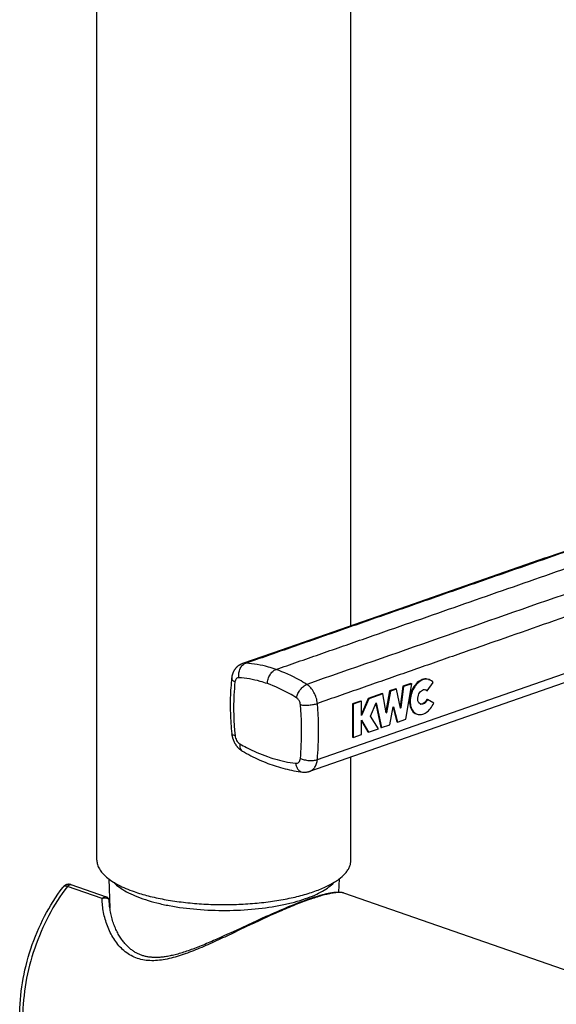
# Model space of a CAD drawing. Header units: millimetres. Extents: x 139 to 270, y -14 to 239.
# Tile 3 of 36: x 150.09 to 155.37, y 77.05 to 86.73. Entities that reach past the tile are written whole.
import ezdxf

# ---------------------------------------------------------------- set-up
doc = ezdxf.new("R2010")
doc.units = ezdxf.units.MM
doc.header["$LTSCALE"] = 23.1
doc.layers.get('0').update_dxf_attribs({"linetype": 'CONTINUOUS'})

msp = doc.modelspace()

# ---------------------------------------------------------------- linework, layer by layer
at = {"color": 7, "linetype": 'CONTINUOUS'}
for p, q in [((153.3519, 80.7702), (153.3519, 95.9451)), ((150.8519, 78.4631), (150.8519, 88.7111)), ((155.2676, 81.4379), (155.794, 81.6208)), ((152.6634, 80.53), (152.2838, 80.3976)), ((152.9468, 79.3383), (156.4568, 80.5618)), ((153.9426, 80.2022), (153.8629, 80.1744)), ((153.9497, 80.1997), (153.87, 80.1719)), ((153.8932, 79.852), (153.9497, 80.1997)), ((153.9426, 80.2022), (153.9497, 80.1997)), ((154.1025, 80.1301), (154.161, 80.2112)), ((154.1143, 80.2429), (154.1214, 80.2404)), ((153.6583, 80.1031), (153.5205, 80.055)), ((153.6654, 80.1006), (153.5275, 80.0526)), ((153.6583, 80.1031), (153.6654, 80.1006)), ((153.6989, 79.9122), (153.6654, 80.1006)), ((153.7323, 80.1289), (153.6966, 79.9254)), ((153.7394, 80.1264), (153.702, 79.9133)), ((153.7924, 80.1498), (153.7323, 80.1289)), ((153.7323, 80.1289), (153.7394, 80.1264)), ((153.7994, 80.1473), (153.7394, 80.1264)), ((153.7924, 80.1498), (153.7994, 80.1473)), ((153.8385, 79.9608), (153.7994, 80.1473)), ((153.8629, 80.1744), (153.8357, 79.9739)), ((153.87, 80.1719), (153.8415, 79.9619)), ((153.8629, 80.1744), (153.87, 80.1719)), ((154.0955, 80.1326), (154.1025, 80.1301)), ((153.4473, 80.0295), (153.3676, 80.0018)), ((153.3676, 80.0018), (153.3676, 79.6737)), ((153.3676, 80.0018), (153.3747, 79.9993)), ((153.4544, 80.0271), (153.3747, 79.9993)), ((153.3747, 79.9993), (153.3747, 79.6713)), ((153.4473, 80.0295), (153.4544, 80.0271)), ((153.5205, 80.055), (153.4544, 79.9008)), ((153.4544, 79.8868), (153.4544, 80.0271)), ((153.5275, 80.0526), (153.4569, 79.8876)), ((153.5205, 80.055), (153.5275, 80.0526)), ((153.5448, 79.8815), (153.5995, 80.0131)), ((153.5952, 80.0028), (153.6453, 79.7705)), ((153.5995, 80.0131), (153.6524, 79.768)), ((154.099, 80.0474), (154.1061, 80.0449)), ((154.1667, 80.0101), (154.1061, 80.0449)), ((153.6985, 79.9145), (153.702, 79.9133)), ((153.702, 79.9133), (153.6989, 79.9122)), ((153.7351, 79.7969), (153.7678, 79.9723)), ((153.7669, 79.9674), (153.8034, 79.8256)), ((153.7678, 79.9723), (153.7717, 79.9737)), ((153.7717, 79.9737), (153.8104, 79.8231)), ((153.838, 79.9631), (153.8415, 79.9619)), ((153.8415, 79.9619), (153.8385, 79.9608)), ((153.9956, 79.9024), (154.0027, 79.8999)), ((153.4544, 79.8885), (153.4569, 79.8876)), ((153.4569, 79.8876), (153.4544, 79.8868)), ((153.4544, 79.8393), (153.4569, 79.8402)), ((153.4544, 79.699), (153.4544, 79.8393)), ((153.4544, 79.8347), (153.5174, 79.7259)), ((153.4569, 79.8402), (153.5245, 79.7235)), ((153.6221, 79.7575), (153.5448, 79.8815)), ((153.8034, 79.8256), (153.8104, 79.8231)), ((153.8104, 79.8231), (153.8932, 79.852)), ((153.5174, 79.7259), (153.5245, 79.7235)), ((153.5245, 79.7235), (153.6221, 79.7575)), ((153.6453, 79.7705), (153.6524, 79.768)), ((153.6524, 79.768), (153.7351, 79.7969)), ((153.3676, 79.6737), (153.3747, 79.6713)), ((153.3747, 79.6713), (153.4544, 79.699)), ((153.3519, 78.4631), (153.3519, 79.4796)), ((150.9687, 78.2792), (150.9793, 77.9937)), ((153.2352, 78.2792), (153.2303, 78.1479)), ((150.9457, 78.1014), (150.5977, 78.2227)), ((150.9738, 78.052), (150.9732, 78.0643)), ((152.8854, 78.0624), (152.8641, 78.0546)), ((152.9063, 78.07), (152.8854, 78.0624)), ((152.9257, 78.0768), (152.9063, 78.07)), ((155.9891, 77.197), (153.2819, 78.1406)), ((152.6511, 77.9687), (152.6249, 77.9574)), ((152.6767, 77.9796), (152.6511, 77.9687)), ((152.7019, 77.9902), (152.6767, 77.9796)), ((152.7265, 78.0004), (152.7019, 77.9902)), ((152.7506, 78.0103), (152.7265, 78.0004)), ((152.7743, 78.0198), (152.7506, 78.0103)), ((152.7974, 78.029), (152.7743, 78.0198)), ((152.8201, 78.0378), (152.7974, 78.029)), ((152.8423, 78.0464), (152.8201, 78.0378)), ((152.8641, 78.0546), (152.8423, 78.0464)), ((152.4272, 77.8691), (152.3815, 77.8482)), ((152.4718, 77.8894), (152.4272, 77.8691)), ((152.5151, 77.909), (152.4718, 77.8894)), ((152.5433, 77.9216), (152.5151, 77.909)), ((152.571, 77.9339), (152.5433, 77.9216)), ((152.5982, 77.9458), (152.571, 77.9339)), ((152.6249, 77.9574), (152.5982, 77.9458)), ((152.221, 77.7739), (152.1707, 77.7507)), ((152.3815, 77.8482), (152.221, 77.7739)), ((152.1024, 77.7195), (152.068, 77.7039)), ((152.1367, 77.7351), (152.1024, 77.7195)), ((152.1707, 77.7507), (152.1367, 77.7351))]:
    msp.add_line(p, q, dxfattribs=at)
at = {"color": 9, "linetype": 'CONTINUOUS'}
for p, q in [((153.0212, 79.4541), (156.5311, 80.6775)), ((150.9027, 78.087), (150.5609, 78.2061)), ((153.2822, 78.1405), (153.2816, 78.1407)), ((153.2819, 78.1406), (153.2818, 78.1406))]:
    msp.add_line(p, q, dxfattribs=at)
at = {"color": 7, "linetype": 'CONTINUOUS'}
for points in [[(155.2676, 81.4379), (154.7956, 81.2736), (154.3388, 81.1143), (153.8971, 80.9603), (152.6634, 80.53)], [(152.2838, 80.3976), (152.2832, 80.3974), (152.2799, 80.3961), (152.2766, 80.3948), (152.2733, 80.3935), (152.27, 80.392), (152.2668, 80.3905), (152.2636, 80.3888), (152.2605, 80.3871), (152.2574, 80.3854), (152.2543, 80.3835), (152.2513, 80.3816), (152.2483, 80.3796), (152.2454, 80.3775), (152.2425, 80.3754), (152.2396, 80.3732), (152.2368, 80.3709), (152.2341, 80.3685), (152.2313, 80.3661), (152.2287, 80.3636), (152.2261, 80.361), (152.2235, 80.3584), (152.221, 80.3557), (152.2185, 80.3529), (152.2161, 80.35), (152.2138, 80.3471), (152.2115, 80.3441), (152.2093, 80.3411), (152.2071, 80.3379), (152.2051, 80.3348), (152.203, 80.3315), (152.2011, 80.3282), (152.1992, 80.3249), (152.1973, 80.3214), (152.1956, 80.3179), (152.1939, 80.3144), (152.1923, 80.3108), (152.1907, 80.3071), (152.1892, 80.3034), (152.1878, 80.2996), (152.1865, 80.2957), (152.1853, 80.2918), (152.1841, 80.2879), (152.1831, 80.2839), (152.1821, 80.2799), (152.1812, 80.2759), (152.1804, 80.2718), (152.1796, 80.2677), (152.179, 80.2636), (152.1784, 80.2595), (152.1781, 80.2567)], [(152.1781, 80.2567), (152.1757, 80.2337), (152.1734, 80.2093), (152.1714, 80.1849), (152.1696, 80.1603), (152.168, 80.1357), (152.1667, 80.111), (152.1656, 80.0862), (152.1648, 80.0613), (152.1642, 80.0364), (152.1639, 80.0114), (152.1638, 79.9863), (152.1639, 79.9611), (152.1643, 79.9359), (152.1649, 79.9107), (152.1658, 79.8854), (152.1669, 79.86), (152.1683, 79.8346), (152.1699, 79.8091), (152.1717, 79.7836), (152.1738, 79.7581), (152.1762, 79.7326), (152.1786, 79.7082)], [(152.1786, 79.7082), (152.1789, 79.7051), (152.1795, 79.7007), (152.1802, 79.6962), (152.1809, 79.6918), (152.1817, 79.6874), (152.1826, 79.683), (152.1836, 79.6786), (152.1847, 79.6743), (152.1858, 79.6699), (152.1871, 79.6656), (152.1884, 79.6613), (152.1898, 79.657), (152.1912, 79.6528), (152.1928, 79.6486), (152.1944, 79.6444), (152.1961, 79.6402), (152.1979, 79.6361), (152.1997, 79.632), (152.2017, 79.6279), (152.2037, 79.6239), (152.2057, 79.6199), (152.2079, 79.616), (152.2101, 79.6121), (152.2124, 79.6082), (152.2148, 79.6044), (152.2173, 79.6006), (152.2198, 79.5969), (152.2224, 79.5932), (152.225, 79.5896), (152.2277, 79.5861), (152.2305, 79.5826), (152.2334, 79.5792), (152.2363, 79.5759), (152.2393, 79.5726), (152.2423, 79.5694), (152.2454, 79.5663), (152.2485, 79.5632), (152.2517, 79.5602), (152.255, 79.5573), (152.2583, 79.5545), (152.2616, 79.5518), (152.2649, 79.5492), (152.2683, 79.5467), (152.2718, 79.5442), (152.2752, 79.5419), (152.2787, 79.5396), (152.2822, 79.5375), (152.2844, 79.5361)], [(152.2844, 79.5361), (152.304, 79.5249), (152.3246, 79.5134), (152.3453, 79.5023), (152.3661, 79.4915), (152.3869, 79.4809), (152.4078, 79.4708), (152.4287, 79.4609), (152.4496, 79.4514), (152.4706, 79.4422), (152.4916, 79.4333), (152.5127, 79.4248), (152.5338, 79.4166), (152.5549, 79.4088), (152.5751, 79.4016)], [(152.5751, 79.4016), (152.5956, 79.3946), (152.6171, 79.3876), (152.6386, 79.381), (152.6601, 79.3747), (152.6817, 79.3687), (152.7033, 79.3631), (152.7248, 79.3579), (152.7464, 79.3529), (152.768, 79.3484), (152.7896, 79.3441), (152.8112, 79.3403), (152.8328, 79.3367), (152.8543, 79.3336), (152.8749, 79.3308)], [(152.8749, 79.3308), (152.8767, 79.3306), (152.8803, 79.3303), (152.8839, 79.33), (152.8875, 79.3298), (152.8911, 79.3296), (152.8946, 79.3296), (152.8982, 79.3296), (152.9018, 79.3297), (152.9053, 79.3299), (152.9088, 79.3302), (152.9123, 79.3306), (152.9159, 79.331), (152.9193, 79.3315), (152.9228, 79.3321), (152.9263, 79.3327), (152.9297, 79.3335), (152.9331, 79.3343), (152.9365, 79.3352), (152.9399, 79.3361), (152.9432, 79.3371), (152.9468, 79.3383)], [(150.5977, 78.2227), (150.5957, 78.2234), (150.5937, 78.224), (150.5917, 78.2245), (150.5897, 78.225), (150.5877, 78.2254), (150.5856, 78.2257), (150.5836, 78.2261), (150.5815, 78.2263), (150.5795, 78.2265), (150.5774, 78.2266), (150.5754, 78.2267), (150.5734, 78.2267), (150.5713, 78.2266), (150.5693, 78.2265), (150.5673, 78.2263), (150.5653, 78.2261), (150.5633, 78.2258), (150.5613, 78.2255), (150.5593, 78.2251), (150.5574, 78.2246), (150.5554, 78.2241), (150.5535, 78.2235), (150.5516, 78.2229), (150.5497, 78.2222), (150.5478, 78.2215), (150.5459, 78.2207), (150.5441, 78.2198), (150.5422, 78.2189), (150.5404, 78.2179), (150.5386, 78.2169), (150.5368, 78.2158), (150.535, 78.2146), (150.5333, 78.2134), (150.5316, 78.2122), (150.5299, 78.2108), (150.5282, 78.2095), (150.5266, 78.208), (150.525, 78.2065), (150.5234, 78.205), (150.5219, 78.2034), (150.5204, 78.2017), (150.5189, 78.2), (150.5175, 78.1982), (150.5166, 78.197)], [(150.9732, 78.0643), (150.9731, 78.0656), (150.973, 78.067), (150.9728, 78.0683), (150.9726, 78.0697), (150.9724, 78.071), (150.9721, 78.0724), (150.9718, 78.0737), (150.9714, 78.075), (150.971, 78.0763), (150.9705, 78.0775), (150.97, 78.0788), (150.9695, 78.08), (150.9689, 78.0812), (150.9683, 78.0824), (150.9676, 78.0835), (150.967, 78.0847), (150.9662, 78.0858), (150.9655, 78.0869), (150.9647, 78.0879), (150.9638, 78.0889), (150.963, 78.0899), (150.9621, 78.0909), (150.9612, 78.0919), (150.9602, 78.0928), (150.9592, 78.0937), (150.9582, 78.0945), (150.9571, 78.0954), (150.956, 78.0961), (150.9549, 78.0969), (150.9538, 78.0976), (150.9526, 78.0983), (150.9514, 78.099), (150.9502, 78.0996), (150.9489, 78.1002), (150.9476, 78.1007), (150.9463, 78.1012), (150.9457, 78.1014)], [(153.2819, 78.1406), (153.279, 78.1416), (153.276, 78.1425), (153.273, 78.1433), (153.2699, 78.144), (153.2667, 78.1447), (153.2635, 78.1453), (153.2602, 78.1458), (153.2568, 78.1463), (153.2533, 78.1467), (153.2497, 78.1471), (153.246, 78.1474), (153.2422, 78.1476), (153.2383, 78.1478), (153.2342, 78.1479), (153.2301, 78.1479), (153.2258, 78.1479), (153.2213, 78.1478), (153.2166, 78.1476), (153.2118, 78.1474), (153.2067, 78.1471), (153.2014, 78.1466), (153.1959, 78.1461), (153.1902, 78.1455), (153.1842, 78.1449), (153.178, 78.1441), (153.1716, 78.1432), (153.1649, 78.1422), (153.158, 78.141), (153.1509, 78.1398), (153.1436, 78.1385), (153.1361, 78.137), (153.1284, 78.1355), (153.1206, 78.1338), (153.1127, 78.1321), (153.1046, 78.1302), (153.0965, 78.1283), (153.0884, 78.1263), (153.0802, 78.1243), (153.0719, 78.1221), (153.0635, 78.1199), (153.055, 78.1176), (153.0464, 78.1152), (153.0377, 78.1127), (153.0289, 78.1101), (153.0199, 78.1075), (153.0109, 78.1047), (153.0017, 78.1019), (152.9924, 78.099), (152.9831, 78.096), (152.9736, 78.093), (152.964, 78.0898), (152.9543, 78.0866), (152.9446, 78.0833), (152.9257, 78.0768)], [(152.068, 77.7039), (152.0334, 77.6884), (152.0161, 77.6807), (151.9988, 77.6731), (151.9816, 77.6656), (151.9643, 77.6581), (151.9472, 77.6508), (151.93, 77.6435), (151.913, 77.6363), (151.896, 77.6293), (151.8792, 77.6224), (151.8624, 77.6156), (151.8458, 77.609), (151.8293, 77.6026), (151.813, 77.5963), (151.7969, 77.5902), (151.781, 77.5844), (151.7653, 77.5787), (151.7498, 77.5732), (151.7346, 77.568), (151.7196, 77.5629), (151.7049, 77.5581), (151.6904, 77.5536), (151.6762, 77.5492), (151.6622, 77.5451), (151.6485, 77.5412), (151.635, 77.5375), (151.6218, 77.534), (151.6089, 77.5308), (151.5962, 77.5278), (151.5838, 77.525), (151.5716, 77.5224), (151.5596, 77.52), (151.5479, 77.5179), (151.5364, 77.5159), (151.5252, 77.5142), (151.5142, 77.5126), (151.5033, 77.5112), (151.4927, 77.51), (151.4823, 77.509), (151.4721, 77.5082), (151.4621, 77.5076), (151.4522, 77.5071), (151.4425, 77.5068), (151.433, 77.5067), (151.4236, 77.5067), (151.4144, 77.507), (151.4053, 77.5073), (151.3964, 77.5079), (151.3875, 77.5086), (151.3788, 77.5095), (151.3702, 77.5105), (151.3616, 77.5117), (151.3532, 77.5131), (151.3449, 77.5146), (151.3367, 77.5162), (151.3286, 77.5181), (151.3207, 77.5201), (151.3128, 77.5222), (151.3049, 77.5246), (151.2971, 77.5271), (151.2894, 77.5297), (151.2818, 77.5326), (151.2741, 77.5356), (151.2666, 77.5389), (151.2591, 77.5423), (151.2517, 77.5458), (151.2443, 77.5496), (151.237, 77.5535), (151.2297, 77.5576), (151.2226, 77.562), (151.2154, 77.5665), (151.2083, 77.5712), (151.2013, 77.5761), (151.1943, 77.5812), (151.1873, 77.5866), (151.1803, 77.5922), (151.1734, 77.5981), (151.1664, 77.6041), (151.1596, 77.6104), (151.1528, 77.617), (151.146, 77.6238), (151.1392, 77.6308), (151.1326, 77.6381), (151.1259, 77.6457), (151.1193, 77.6536), (151.1127, 77.6617), (151.1062, 77.6702), (151.0998, 77.6789), (151.0934, 77.6879), (151.087, 77.6973), (151.0808, 77.707), (151.0746, 77.7169), (151.0684, 77.7272), (151.0624, 77.7378), (151.0565, 77.7487), (151.0507, 77.7598), (151.0451, 77.7713), (151.0396, 77.7831), (151.0342, 77.7951), (151.029, 77.8074), (151.024, 77.8199), (151.0191, 77.8327), (151.0145, 77.8457), (151.01, 77.8589), (151.0058, 77.8722), (151.0018, 77.8858), (150.9981, 77.8994), (150.9945, 77.9131), (150.9913, 77.9269), (150.9883, 77.9408), (150.9855, 77.9548), (150.9831, 77.9687), (150.9808, 77.9827), (150.9789, 77.9966), (150.9772, 78.0106), (150.9758, 78.0244), (150.9746, 78.0383), (150.9738, 78.052)]]:
    msp.add_lwpolyline(points, dxfattribs=at)
for centre, radius, start, end in [((154.0952, 80.1654), 0.0794, 70.7876, 76.16944), ((154.0689, 80.1115), 0.0337, 59.07188, 64.25263), ((154.0417, 80.0333), 0.0337, 257.30903, 262.54978), ((154.0418, 80.0338), 0.0343, 262.54127, 263.37178), ((154.029, 79.9752), 0.0798, 245.07431, 245.38927), ((154.0288, 79.9749), 0.0794, 245.38751, 250.77785)]:
    msp.add_arc(centre, radius, start, end, dxfattribs=at)
at = {"color": 9, "linetype": 'CONTINUOUS'}
for points, knots in [([(152.3172, 80.4021), (152.4618, 80.4527), (152.751, 80.5533), (153.1847, 80.7048), (153.6185, 80.8561), (154.0522, 81.0074), (154.486, 81.1586), (155.0645, 81.3604), (155.4986, 81.5111), (155.7881, 81.6114)], [0, 0, 0, 0, 0.12499, 0.249968, 0.374954, 0.499938, 0.62492, 0.749908, 1, 1, 1, 1]), ([(152.6145, 80.34), (152.6852, 80.3649), (152.8268, 80.414), (153.0391, 80.4879), (153.2514, 80.562), (153.5345, 80.6607), (153.8884, 80.784), (154.313, 80.9321), (154.7376, 81.0801), (155.1622, 81.2282), (155.5868, 81.3756), (155.8699, 81.4733), (156.0115, 81.5221)], [0, 0, 0, 0, 0.062514, 0.125015, 0.187528, 0.250044, 0.375066, 0.500089, 0.625113, 0.750134, 0.875101, 1, 1, 1, 1]), ([(156.3868, 81.4027), (156.0979, 81.302), (154.9413, 80.8989), (153.7848, 80.4956), (152.9172, 80.193)], [0, 0, 0, 0, 0.249814, 1, 1, 1, 1]), ([(156.4916, 81.2145), (156.2023, 81.1142), (155.6239, 80.9132), (154.9012, 80.661), (154.3228, 80.4594), (153.8892, 80.308), (153.4554, 80.1567), (153.1662, 80.056), (153.0217, 80.0054)], [0, 0, 0, 0, 0.249946, 0.499958, 0.624966, 0.749979, 0.874987, 1, 1, 1, 1]), ([(152.2489, 80.2592), (152.2467, 80.2744), (152.247, 80.3053), (152.2596, 80.3483), (152.283, 80.3831), (152.3056, 80.3981), (152.3172, 80.4021)], [0, 0, 0, 0, 0.271493, 0.537521, 0.782348, 1, 1, 1, 1]), ([(152.3172, 80.4021), (152.3144, 80.4023), (152.3031, 80.4024), (152.2918, 80.4004), (152.2838, 80.3976)], [0, 0, 0, 0, 0.255225, 1, 1, 1, 1]), ([(152.6145, 80.34), (152.5896, 80.3487), (152.4929, 80.3792), (152.3921, 80.3974), (152.3172, 80.4021)], [0, 0, 0, 0, 0.259752, 1, 1, 1, 1]), ([(152.5298, 80.2006), (152.53, 80.2157), (152.535, 80.2461), (152.5531, 80.2874), (152.5795, 80.3208), (152.6027, 80.3359), (152.6145, 80.34)], [0, 0, 0, 0, 0.263407, 0.531095, 0.78158, 1, 1, 1, 1]), ([(152.9172, 80.193), (152.8924, 80.2085), (152.7957, 80.2655), (152.693, 80.3127), (152.6145, 80.34)], [0, 0, 0, 0, 0.259708, 1, 1, 1, 1]), ([(152.2104, 80.2167), (152.2053, 80.2194), (152.1963, 80.225), (152.1855, 80.235), (152.1789, 80.2456), (152.1777, 80.2532), (152.1781, 80.2567)], [0, 0, 0, 0, 0.319303, 0.587678, 0.809006, 1, 1, 1, 1]), ([(152.2104, 80.2167), (152.2057, 80.174), (152.1916, 79.9988), (152.1971, 79.8221), (152.2109, 79.6901)], [0, 0, 0, 0, 0.244321, 1, 1, 1, 1]), ([(152.2489, 80.2592), (152.2442, 80.2595), (152.2343, 80.258), (152.222, 80.2487), (152.2136, 80.2342), (152.2111, 80.2228), (152.2104, 80.2167)], [0, 0, 0, 0, 0.223286, 0.451943, 0.708197, 1, 1, 1, 1]), ([(152.5298, 80.2006), (152.5063, 80.2088), (152.4149, 80.2376), (152.3196, 80.2548), (152.2489, 80.2592)], [0, 0, 0, 0, 0.259818, 1, 1, 1, 1]), ([(152.816, 80.0615), (152.7926, 80.0761), (152.7012, 80.1301), (152.604, 80.1747), (152.5298, 80.2006)], [0, 0, 0, 0, 0.259739, 1, 1, 1, 1]), ([(152.816, 80.0615), (152.8188, 80.0758), (152.8287, 80.1044), (152.8521, 80.1427), (152.8816, 80.1739), (152.9053, 80.1887), (152.9172, 80.193)], [0, 0, 0, 0, 0.253823, 0.522379, 0.778796, 1, 1, 1, 1]), ([(153.0217, 80.0054), (153.02, 80.0245), (153.0123, 80.0624), (152.9898, 80.1151), (152.9583, 80.1603), (152.9314, 80.184), (152.9172, 80.193)], [0, 0, 0, 0, 0.259225, 0.520642, 0.77109, 1, 1, 1, 1]), ([(152.8549, 79.992), (152.8543, 79.9991), (152.8508, 80.0166), (152.8388, 80.0416), (152.8242, 80.0564), (152.816, 80.0615)], [0, 0, 0, 0, 0.259608, 0.647835, 1, 1, 1, 1]), ([(152.8549, 79.992), (152.8677, 79.9899), (152.8957, 79.9879), (152.9387, 79.9894), (152.9817, 79.9949), (153.0093, 80.0013), (153.0217, 80.0054)], [0, 0, 0, 0, 0.230035, 0.497741, 0.76663, 1, 1, 1, 1]), ([(153.0212, 79.4541), (153.0253, 79.4986), (153.0378, 79.6821), (153.0334, 79.8667), (153.0217, 80.0054)], [0, 0, 0, 0, 0.242917, 1, 1, 1, 1]), ([(152.8544, 79.4658), (152.8583, 79.5082), (152.8703, 79.6834), (152.866, 79.8596), (152.8549, 79.992)], [0, 0, 0, 0, 0.242862, 1, 1, 1, 1]), ([(152.2109, 79.6901), (152.2064, 79.6909), (152.1984, 79.6928), (152.1882, 79.6969), (152.1812, 79.7017), (152.1788, 79.7062), (152.1786, 79.7082)], [0, 0, 0, 0, 0.353399, 0.633392, 0.842107, 1, 1, 1, 1]), ([(152.2109, 79.6901), (152.2127, 79.6733), (152.2208, 79.6486), (152.2398, 79.6224), (152.2518, 79.6124), (152.258, 79.6087)], [0, 0, 0, 0, 0.523916, 0.774709, 1, 1, 1, 1]), ([(152.258, 79.6087), (152.2572, 79.6008), (152.2568, 79.5857), (152.2611, 79.5646), (152.2701, 79.5473), (152.2794, 79.5391), (152.2844, 79.5361)], [0, 0, 0, 0, 0.292505, 0.553576, 0.785748, 1, 1, 1, 1]), ([(152.258, 79.6087), (152.2801, 79.5959), (152.3676, 79.5475), (152.4595, 79.5072), (152.5298, 79.4827)], [0, 0, 0, 0, 0.255519, 1, 1, 1, 1]), ([(152.5298, 79.4827), (152.5526, 79.4748), (152.643, 79.4458), (152.7365, 79.4261), (152.8068, 79.4174)], [0, 0, 0, 0, 0.254476, 1, 1, 1, 1]), ([(152.8068, 79.4174), (152.8126, 79.4167), (152.8247, 79.4177), (152.8404, 79.428), (152.8508, 79.445), (152.8537, 79.4586), (152.8544, 79.4658)], [0, 0, 0, 0, 0.231514, 0.460937, 0.713203, 1, 1, 1, 1]), ([(152.8068, 79.4174), (152.8083, 79.4063), (152.8135, 79.3851), (152.8284, 79.3577), (152.8492, 79.3382), (152.8665, 79.3319), (152.8749, 79.3308)], [0, 0, 0, 0, 0.287152, 0.548871, 0.783494, 1, 1, 1, 1]), ([(152.8544, 79.4658), (152.8666, 79.4597), (152.8942, 79.4504), (152.9378, 79.4437), (152.9811, 79.4442), (153.0089, 79.4496), (153.0212, 79.4541)], [0, 0, 0, 0, 0.240312, 0.5077, 0.770984, 1, 1, 1, 1]), ([(152.9468, 79.3383), (152.9569, 79.3418), (152.9765, 79.3531), (152.9992, 79.3798), (153.0148, 79.4144), (153.0198, 79.4404), (153.0212, 79.4541)], [0, 0, 0, 0, 0.221303, 0.456575, 0.715264, 1, 1, 1, 1]), ([(150.5609, 78.2061), (150.4921, 78.1162), (150.3685, 77.9208), (150.2311, 77.6014), (150.1442, 77.265), (150.1125, 76.9293), (150.1378, 76.612), (150.2077, 76.3704), (150.2921, 76.2039), (150.3663, 76.0966), (150.452, 76.0055), (150.517, 75.9558), (150.5507, 75.9344)], [0, 0, 0, 0, 0.135971, 0.276008, 0.41588, 0.551377, 0.678879, 0.795971, 0.850473, 0.902385, 0.952052, 1, 1, 1, 1]), ([(150.5609, 78.2061), (150.5565, 78.2077), (150.5479, 78.2098), (150.5352, 78.2094), (150.5243, 78.2051), (150.5188, 78.1999), (150.5165, 78.197)], [0, 0, 0, 0, 0.289865, 0.543258, 0.77352, 1, 1, 1, 1]), ([(150.5609, 78.2061), (150.5634, 78.2094), (150.5689, 78.2153), (150.5785, 78.2216), (150.5885, 78.2244), (150.5952, 78.2236), (150.5981, 78.2226)], [0, 0, 0, 0, 0.290191, 0.551974, 0.785253, 1, 1, 1, 1]), ([(151.0201, 78.2447), (151.0362, 78.2273), (151.0754, 78.1937), (151.146, 78.1499), (151.2319, 78.1096), (151.3317, 78.0734), (151.4439, 78.0418), (151.6121, 78.0057), (151.8398, 77.9764), (152.1226, 77.9658), (152.4042, 77.9799), (152.629, 78.0121), (152.7937, 78.0505), (152.8696, 78.0735), (152.9055, 78.086)], [0, 0, 0, 0, 0.036362, 0.078765, 0.127325, 0.181787, 0.241642, 0.306198, 0.445963, 0.593492, 0.740404, 0.878377, 0.941647, 1, 1, 1, 1]), ([(152.9055, 78.086), (152.9357, 78.0965), (152.9923, 78.1185), (153.0694, 78.1566), (153.1333, 78.1976), (153.1689, 78.2287), (153.1837, 78.2448)], [0, 0, 0, 0, 0.297214, 0.563301, 0.797296, 1, 1, 1, 1]), ([(150.9457, 78.1014), (150.9424, 78.1026), (150.9351, 78.1036), (150.9237, 78.1013), (150.9126, 78.0956), (150.9059, 78.0901), (150.9027, 78.087)], [0, 0, 0, 0, 0.218639, 0.457281, 0.718953, 1, 1, 1, 1]), ([(150.9027, 78.087), (150.9101, 78.0906), (150.9258, 78.095), (150.9488, 78.0935), (150.9649, 78.0843), (150.9718, 78.0733), (150.9731, 78.0673), (150.9732, 78.0643)], [0, 0, 0, 0, 0.285773, 0.555554, 0.789036, 0.895404, 1, 1, 1, 1]), ([(152.9422, 78.0764), (152.895, 78.06), (152.7962, 78.0225), (152.5873, 77.9342), (152.3713, 77.833), (152.1514, 77.7281), (151.9865, 77.6511), (151.8242, 77.5804), (151.6651, 77.5213), (151.5332, 77.4868), (151.4301, 77.4748), (151.3562, 77.4752), (151.2853, 77.4861), (151.2188, 77.5084), (151.158, 77.5417), (151.0858, 77.5989), (151.0128, 77.69), (150.9517, 77.8155), (150.914, 77.9494), (150.9039, 78.0413), (150.9027, 78.087)], [0, 0, 0, 0, 0.058994, 0.12493, 0.267909, 0.340904, 0.412944, 0.482974, 0.550087, 0.613423, 0.6435, 0.672497, 0.700548, 0.727926, 0.754977, 0.781995, 0.83636, 0.891259, 0.946021, 1, 1, 1, 1]), ([(153.2816, 78.1407), (153.2754, 78.1428), (153.2604, 78.1456), (153.2344, 78.1465), (153.2017, 78.1442), (153.1444, 78.1357), (153.0565, 78.1143), (152.983, 78.0907), (152.9422, 78.0764)], [0, 0, 0, 0, 0.056032, 0.129948, 0.223324, 0.337172, 0.62784, 1, 1, 1, 1])]:
    msp.add_open_spline(points, degree=3, knots=knots, dxfattribs=at)
at = {"color": 7, "linetype": 'CONTINUOUS'}
for points, knots in [([(154.1143, 80.2429), (154.1069, 80.2455), (154.0908, 80.2485), (154.0657, 80.2459), (154.0405, 80.2366), (154.0067, 80.2152), (153.9697, 80.1742), (153.9393, 80.1129), (153.9251, 80.046), (153.9285, 79.991), (153.9417, 79.9532), (153.9557, 79.9302), (153.9737, 79.9126), (153.9882, 79.905), (153.9956, 79.9024)], [0, 0, 0, 0, 0.049691, 0.101668, 0.157626, 0.218392, 0.353269, 0.5, 0.646731, 0.781608, 0.842374, 0.898332, 0.950309, 1, 1, 1, 1]), ([(154.1142, 80.2425), (154.1068, 80.2444), (154.091, 80.2459), (154.0669, 80.2417), (154.0428, 80.2315), (154.0107, 80.2097), (153.9758, 80.1697), (153.9467, 80.1107), (153.9326, 80.0464), (153.935, 79.9933), (153.9464, 79.9562), (153.9589, 79.9331), (153.9752, 79.9148), (153.9884, 79.9061), (153.9953, 79.9029)], [0, 0, 0, 0, 0.049693, 0.102081, 0.158516, 0.219581, 0.354201, 0.49975, 0.645356, 0.780129, 0.841288, 0.897813, 0.950271, 1, 1, 1, 1]), ([(154.161, 80.2112), (154.1558, 80.2179), (154.1439, 80.2298), (154.129, 80.2378), (154.1214, 80.2404)], [0, 0, 0, 0, 0.511886, 1, 1, 1, 1]), ([(154.0377, 79.999), (154.0094, 80.0089), (153.9968, 80.0928), (154.0588, 80.1507), (154.0872, 80.1408)], [0, 0, 0, 0, 0.5, 1, 1, 1, 1]), ([(154.0863, 80.1404), (154.0871, 80.1399), (154.0905, 80.1377), (154.0935, 80.1349), (154.0955, 80.1326)], [0, 0, 0, 0, 0.244576, 1, 1, 1, 1]), ([(154.0872, 80.1408), (154.0886, 80.1403), (154.0944, 80.1379), (154.0994, 80.1337), (154.1025, 80.1301)], [0, 0, 0, 0, 0.244734, 1, 1, 1, 1]), ([(154.0027, 79.8999), (154.0095, 79.8975), (154.0242, 79.8946), (154.0471, 79.8962), (154.0704, 79.9035), (154.1019, 79.9211), (154.1375, 79.9558), (154.1581, 79.9909), (154.1667, 80.0101)], [0, 0, 0, 0, 0.100917, 0.205814, 0.317777, 0.438537, 0.705987, 1, 1, 1, 1]), ([(154.1061, 80.0449), (154.1025, 80.0369), (154.0939, 80.0223), (154.0767, 80.0055), (154.0572, 79.9964), (154.0435, 79.997), (154.0377, 79.999)], [0, 0, 0, 0, 0.294886, 0.56313, 0.795336, 1, 1, 1, 1]), ([(154.099, 80.0474), (154.0958, 80.0401), (154.0881, 80.0268), (154.073, 80.0108), (154.0559, 80.0009), (154.0435, 79.9992), (154.0378, 79.9998)], [0, 0, 0, 0, 0.289264, 0.556492, 0.792566, 1, 1, 1, 1]), ([(150.8519, 78.4631), (150.8519, 78.4487), (150.8563, 78.4188), (150.8752, 78.3757), (150.906, 78.3339), (150.9481, 78.2937), (151.001, 78.2552), (151.0644, 78.2188), (151.1376, 78.1847), (151.1902, 78.1646), (151.218, 78.155)], [0, 0, 0, 0, 0.085409, 0.176436, 0.277582, 0.391834, 0.520855, 0.665324, 0.825216, 1, 1, 1, 1]), ([(151.218, 78.155), (151.2638, 78.139), (151.3613, 78.1101), (151.516, 78.0764), (151.6832, 78.0509), (151.8595, 78.034), (152.0409, 78.0263), (152.2237, 78.0279), (152.4039, 78.0386), (152.5775, 78.0584), (152.741, 78.0868), (152.8687, 78.1177), (152.9628, 78.1466), (153.027, 78.1695), (153.0863, 78.1939), (153.1555, 78.2271), (153.2289, 78.271), (153.2884, 78.3227), (153.3218, 78.3662), (153.3391, 78.398), (153.3495, 78.4304), (153.3519, 78.4523), (153.3519, 78.4631)], [0, 0, 0, 0, 0.063266, 0.132492, 0.206508, 0.28398, 0.363464, 0.443455, 0.522433, 0.598909, 0.67147, 0.738829, 0.770212, 0.799901, 0.8278, 0.853836, 0.900141, 0.938953, 0.95587, 0.971423, 0.985977, 1, 1, 1, 1]), ([(150.5499, 75.9333), (150.5139, 75.9553), (150.4448, 76.0062), (150.3536, 76.0994), (150.275, 76.2085), (150.1864, 76.3757), (150.1124, 76.6165), (150.0831, 76.9318), (150.111, 77.264), (150.194, 77.5968), (150.3276, 77.9135), (150.4488, 78.1074), (150.5165, 78.197)], [0, 0, 0, 0, 0.0506, 0.102406, 0.155868, 0.211335, 0.328853, 0.455367, 0.589125, 0.727029, 0.865273, 1, 1, 1, 1])]:
    msp.add_open_spline(points, degree=3, knots=knots, dxfattribs=at)

doc.saveas('drawing.dxf')
